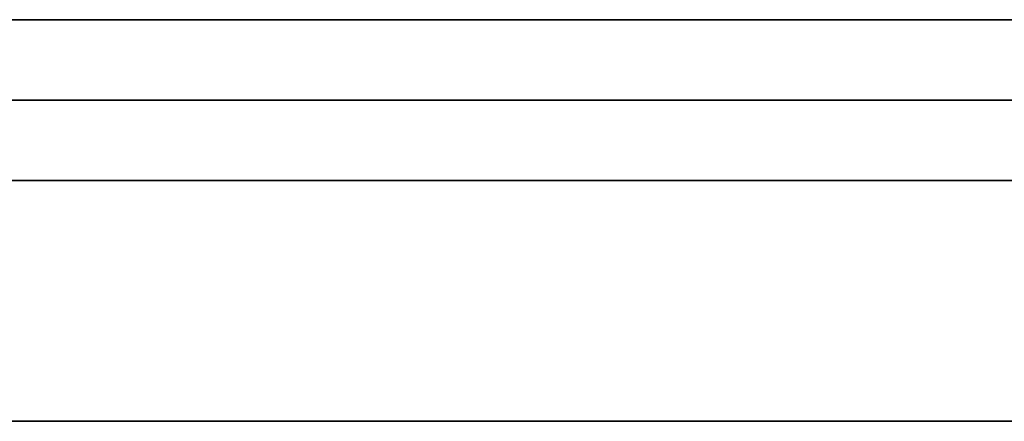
# Model space of a CAD drawing. Extents: x -3.09 to 3.09, y 0 to 2.31.
# Tile 66 of 177: x -2.221713 to -2.220486, y 2.2345 to 2.235. Entities that reach past the tile are written whole.
import ezdxf

# ---------------------------------------------------------------- set-up
doc = ezdxf.new("R2010")
doc.units = 0
doc.layers.get('0').update_dxf_attribs({"linetype": 'CONTINUOUS'})

# ---------------------------------------------------------------- blocks, each defined once
blk = doc.blocks.new('*U1')
at = {"extrusion": (0, 1, 0)}
for p, q in [((3.018, 2.235, -0.83), (-3.018, 2.235, -0.83)), ((-3.018, 2.235, 0.83), (3.018, 2.235, 0.83)), ((-2.798, 2.235, -0.725), (-1.678, 2.235, -0.725)), ((-1.678, 2.235, -0.365), (-2.798, 2.235, -0.365)), ((-1.678, 2.2348, -0.725), (-2.798, 2.2348, -0.725)), ((-2.798, 2.2348, -0.365), (-1.678, 2.2348, -0.365))]:
    blk.add_line(p, q, dxfattribs=at)
for p, q in [((3.018, 2.235, -0.83), (-3.018, 2.235, -0.83)), ((-2.798, 2.235, -0.725), (-1.678, 2.235, -0.725)), ((-1.678, 2.2348, -0.725), (-2.798, 2.2348, -0.725))]:
    blk.add_line(p, q)
at = {"extrusion": (0, 0, -1)}
for p, q in [((-3.018, 2.235, 0.83), (3.018, 2.235, 0.83)), ((-1.678, 2.235, -0.365), (-2.798, 2.235, -0.365)), ((-2.798, 2.2348, -0.365), (-1.678, 2.2348, -0.365))]:
    blk.add_line(p, q, dxfattribs=at)
for points in [[(-2.21912, 2.235, -0.165212), (-2.21927, 2.235, -0.165118), (-2.21941, 2.235, -0.165024), (-2.21956, 2.235, -0.164931), (-2.21971, 2.235, -0.164838), (-2.21986, 2.235, -0.164746), (-2.22002, 2.235, -0.164654), (-2.22017, 2.235, -0.164562), (-2.22032, 2.235, -0.164472), (-2.22047, 2.235, -0.164381), (-2.22062, 2.235, -0.164292), (-2.22078, 2.235, -0.164202), (-2.22093, 2.235, -0.164113), (-2.22108, 2.235, -0.164025), (-2.22124, 2.235, -0.163937), (-2.22139, 2.235, -0.16385), (-2.22155, 2.235, -0.163763), (-2.22171, 2.235, -0.163677), (-2.22186, 2.235, -0.163591)], [(-2.21912, 2.235, -0.165212), (-2.21927, 2.235, -0.165118), (-2.21941, 2.235, -0.165024), (-2.21956, 2.235, -0.164931), (-2.21971, 2.235, -0.164838), (-2.21986, 2.235, -0.164746), (-2.22002, 2.235, -0.164654), (-2.22017, 2.235, -0.164562), (-2.22032, 2.235, -0.164472), (-2.22047, 2.235, -0.164381), (-2.22062, 2.235, -0.164292), (-2.22078, 2.235, -0.164202), (-2.22093, 2.235, -0.164113), (-2.22108, 2.235, -0.164025), (-2.22124, 2.235, -0.163937), (-2.22139, 2.235, -0.16385), (-2.22155, 2.235, -0.163763), (-2.22171, 2.235, -0.163677), (-2.22186, 2.235, -0.163591)], [(-2.22181, 2.235, -0.182107), (-2.22171, 2.235, -0.182259), (-2.22162, 2.235, -0.182411), (-2.22153, 2.235, -0.182564), (-2.22144, 2.235, -0.182718), (-2.22135, 2.235, -0.182873), (-2.22126, 2.235, -0.183029), (-2.22118, 2.235, -0.183185), (-2.2211, 2.235, -0.183342), (-2.22102, 2.235, -0.1835), (-2.22094, 2.235, -0.183659), (-2.22086, 2.235, -0.183819), (-2.22078, 2.235, -0.18398), (-2.22071, 2.235, -0.184141), (-2.22064, 2.235, -0.184303), (-2.22057, 2.235, -0.184466), (-2.2205, 2.235, -0.18463), (-2.22044, 2.235, -0.184795)], [(-2.22181, 2.235, -0.182107), (-2.22171, 2.235, -0.182259), (-2.22162, 2.235, -0.182411), (-2.22153, 2.235, -0.182564), (-2.22144, 2.235, -0.182718), (-2.22135, 2.235, -0.182873), (-2.22126, 2.235, -0.183029), (-2.22118, 2.235, -0.183185), (-2.2211, 2.235, -0.183342), (-2.22102, 2.235, -0.1835), (-2.22094, 2.235, -0.183659), (-2.22086, 2.235, -0.183819), (-2.22078, 2.235, -0.18398), (-2.22071, 2.235, -0.184141), (-2.22064, 2.235, -0.184303), (-2.22057, 2.235, -0.184466), (-2.2205, 2.235, -0.18463), (-2.22044, 2.235, -0.184795)], [(-2.2192, 2.235, -0.260749), (-2.2194, 2.235, -0.260844), (-2.2196, 2.235, -0.260938), (-2.21981, 2.235, -0.261031), (-2.22001, 2.235, -0.261125), (-2.22022, 2.235, -0.261218), (-2.22042, 2.235, -0.26131), (-2.22063, 2.235, -0.261402), (-2.22084, 2.235, -0.261494), (-2.22105, 2.235, -0.261585), (-2.22126, 2.235, -0.261676), (-2.22147, 2.235, -0.261766), (-2.22168, 2.235, -0.261856), (-2.22189, 2.235, -0.261945)], [(-2.2192, 2.235, -0.260749), (-2.2194, 2.235, -0.260844), (-2.2196, 2.235, -0.260938), (-2.21981, 2.235, -0.261031), (-2.22001, 2.235, -0.261125), (-2.22022, 2.235, -0.261218), (-2.22042, 2.235, -0.26131), (-2.22063, 2.235, -0.261402), (-2.22084, 2.235, -0.261494), (-2.22105, 2.235, -0.261585), (-2.22126, 2.235, -0.261676), (-2.22147, 2.235, -0.261766), (-2.22168, 2.235, -0.261856), (-2.22189, 2.235, -0.261945)], [(-2.22178, 2.235, -0.277911), (-2.22157, 2.235, -0.277855), (-2.22136, 2.235, -0.277799), (-2.22116, 2.235, -0.277742), (-2.22095, 2.235, -0.277686), (-2.22074, 2.235, -0.277629), (-2.22053, 2.235, -0.277571), (-2.22032, 2.235, -0.277514), (-2.22012, 2.235, -0.277456), (-2.21991, 2.235, -0.277398), (-2.21971, 2.235, -0.27734), (-2.2195, 2.235, -0.277281), (-2.2193, 2.235, -0.277222), (-2.21909, 2.235, -0.277163)], [(-2.22178, 2.235, -0.277911), (-2.22157, 2.235, -0.277855), (-2.22136, 2.235, -0.277799), (-2.22116, 2.235, -0.277742), (-2.22095, 2.235, -0.277686), (-2.22074, 2.235, -0.277629), (-2.22053, 2.235, -0.277571), (-2.22032, 2.235, -0.277514), (-2.22012, 2.235, -0.277456), (-2.21991, 2.235, -0.277398), (-2.21971, 2.235, -0.27734), (-2.2195, 2.235, -0.277281), (-2.2193, 2.235, -0.277222), (-2.21909, 2.235, -0.277163)], [(-2.22047, 2.235, -0.1988), (-2.22051, 2.235, -0.198917), (-2.22056, 2.235, -0.199034), (-2.22061, 2.235, -0.199149), (-2.22065, 2.235, -0.199264), (-2.2207, 2.235, -0.199377), (-2.22075, 2.235, -0.19949), (-2.22081, 2.235, -0.199602), (-2.22086, 2.235, -0.199713), (-2.22091, 2.235, -0.199823), (-2.22096, 2.235, -0.199932), (-2.22102, 2.235, -0.20004), (-2.22107, 2.235, -0.200148), (-2.22113, 2.235, -0.200254), (-2.22119, 2.235, -0.200359), (-2.22125, 2.235, -0.200464), (-2.2213, 2.235, -0.200568), (-2.22136, 2.235, -0.20067), (-2.22142, 2.235, -0.200772), (-2.22149, 2.235, -0.200873), (-2.22155, 2.235, -0.200973), (-2.22161, 2.235, -0.201072), (-2.22168, 2.235, -0.20117), (-2.22174, 2.235, -0.201267)], [(-2.22047, 2.235, -0.1988), (-2.22051, 2.235, -0.198917), (-2.22056, 2.235, -0.199034), (-2.22061, 2.235, -0.199149), (-2.22065, 2.235, -0.199264), (-2.2207, 2.235, -0.199377), (-2.22075, 2.235, -0.19949), (-2.22081, 2.235, -0.199602), (-2.22086, 2.235, -0.199713), (-2.22091, 2.235, -0.199823), (-2.22096, 2.235, -0.199932), (-2.22102, 2.235, -0.20004), (-2.22107, 2.235, -0.200148), (-2.22113, 2.235, -0.200254), (-2.22119, 2.235, -0.200359), (-2.22125, 2.235, -0.200464), (-2.2213, 2.235, -0.200568), (-2.22136, 2.235, -0.20067), (-2.22142, 2.235, -0.200772), (-2.22149, 2.235, -0.200873), (-2.22155, 2.235, -0.200973), (-2.22161, 2.235, -0.201072), (-2.22168, 2.235, -0.20117), (-2.22174, 2.235, -0.201267)], [(-2.22177, 2.235, -0.0557867), (-2.22165, 2.235, -0.0558432), (-2.22154, 2.235, -0.0559003), (-2.22143, 2.235, -0.0559582), (-2.22131, 2.235, -0.0560169), (-2.2212, 2.235, -0.0560763), (-2.22109, 2.235, -0.0561365), (-2.22098, 2.235, -0.0561974), (-2.22088, 2.235, -0.056259), (-2.22077, 2.235, -0.0563215), (-2.22066, 2.235, -0.0563846), (-2.22056, 2.235, -0.0564485), (-2.22046, 2.235, -0.0565131)], [(-2.22177, 2.235, -0.0557867), (-2.22165, 2.235, -0.0558432), (-2.22154, 2.235, -0.0559003), (-2.22143, 2.235, -0.0559582), (-2.22131, 2.235, -0.0560169), (-2.2212, 2.235, -0.0560763), (-2.22109, 2.235, -0.0561365), (-2.22098, 2.235, -0.0561974), (-2.22088, 2.235, -0.056259), (-2.22077, 2.235, -0.0563215), (-2.22066, 2.235, -0.0563846), (-2.22056, 2.235, -0.0564485), (-2.22046, 2.235, -0.0565131)], [(-2.22043, 2.235, -0.0786291), (-2.22054, 2.235, -0.0786903), (-2.22064, 2.235, -0.0787506), (-2.22074, 2.235, -0.0788103), (-2.22084, 2.235, -0.0788693), (-2.22095, 2.235, -0.0789275), (-2.22105, 2.235, -0.078985), (-2.22116, 2.235, -0.0790417), (-2.22127, 2.235, -0.0790978), (-2.22138, 2.235, -0.0791531), (-2.22149, 2.235, -0.0792077), (-2.2216, 2.235, -0.0792616), (-2.22171, 2.235, -0.0793148), (-2.22182, 2.235, -0.0793672)], [(-2.22043, 2.235, -0.0786291), (-2.22054, 2.235, -0.0786903), (-2.22064, 2.235, -0.0787506), (-2.22074, 2.235, -0.0788103), (-2.22084, 2.235, -0.0788693), (-2.22095, 2.235, -0.0789275), (-2.22105, 2.235, -0.078985), (-2.22116, 2.235, -0.0790417), (-2.22127, 2.235, -0.0790978), (-2.22138, 2.235, -0.0791531), (-2.22149, 2.235, -0.0792077), (-2.2216, 2.235, -0.0792616), (-2.22171, 2.235, -0.0793148), (-2.22182, 2.235, -0.0793672)], [(-2.21913, 2.235, -0.0416753), (-2.21926, 2.235, -0.0417311), (-2.2194, 2.235, -0.0417862), (-2.21954, 2.235, -0.0418404), (-2.21967, 2.235, -0.0418939), (-2.21981, 2.235, -0.0419465), (-2.21996, 2.235, -0.0419983), (-2.2201, 2.235, -0.0420494), (-2.22024, 2.235, -0.0420996), (-2.22039, 2.235, -0.042149), (-2.22053, 2.235, -0.0421976), (-2.22068, 2.235, -0.0422454), (-2.22083, 2.235, -0.0422925), (-2.22098, 2.235, -0.0423387), (-2.22113, 2.235, -0.0423841), (-2.22128, 2.235, -0.0424287), (-2.22144, 2.235, -0.0424725), (-2.22159, 2.235, -0.0425155), (-2.22175, 2.235, -0.0425576)], [(-2.21913, 2.235, -0.0416753), (-2.21926, 2.235, -0.0417311), (-2.2194, 2.235, -0.0417862), (-2.21954, 2.235, -0.0418404), (-2.21967, 2.235, -0.0418939), (-2.21981, 2.235, -0.0419465), (-2.21996, 2.235, -0.0419983), (-2.2201, 2.235, -0.0420494), (-2.22024, 2.235, -0.0420996), (-2.22039, 2.235, -0.042149), (-2.22053, 2.235, -0.0421976), (-2.22068, 2.235, -0.0422454), (-2.22083, 2.235, -0.0422925), (-2.22098, 2.235, -0.0423387), (-2.22113, 2.235, -0.0423841), (-2.22128, 2.235, -0.0424287), (-2.22144, 2.235, -0.0424725), (-2.22159, 2.235, -0.0425155), (-2.22175, 2.235, -0.0425576)], [(-2.22431, 2.235, -0.0911553), (-2.22406, 2.235, -0.0911257), (-2.2238, 2.235, -0.091095), (-2.22355, 2.235, -0.091063), (-2.2233, 2.235, -0.0910299), (-2.22305, 2.235, -0.0909955), (-2.2228, 2.235, -0.09096), (-2.22256, 2.235, -0.0909232), (-2.22231, 2.235, -0.0908853), (-2.22207, 2.235, -0.0908461), (-2.22183, 2.235, -0.0908057), (-2.22159, 2.235, -0.0907641), (-2.22135, 2.235, -0.0907213), (-2.22111, 2.235, -0.0906773), (-2.22087, 2.235, -0.0906321), (-2.22064, 2.235, -0.0905857), (-2.22041, 2.235, -0.0905381), (-2.22018, 2.235, -0.0904893), (-2.21995, 2.235, -0.0904393), (-2.21972, 2.235, -0.090388), (-2.21949, 2.235, -0.0903356), (-2.21927, 2.235, -0.090282), (-2.21905, 2.235, -0.0902271)], [(-2.22431, 2.235, -0.0911553), (-2.22406, 2.235, -0.0911257), (-2.2238, 2.235, -0.091095), (-2.22355, 2.235, -0.091063), (-2.2233, 2.235, -0.0910299), (-2.22305, 2.235, -0.0909955), (-2.2228, 2.235, -0.09096), (-2.22256, 2.235, -0.0909232), (-2.22231, 2.235, -0.0908853), (-2.22207, 2.235, -0.0908461), (-2.22183, 2.235, -0.0908057), (-2.22159, 2.235, -0.0907641), (-2.22135, 2.235, -0.0907213), (-2.22111, 2.235, -0.0906773), (-2.22087, 2.235, -0.0906321), (-2.22064, 2.235, -0.0905857), (-2.22041, 2.235, -0.0905381), (-2.22018, 2.235, -0.0904893), (-2.21995, 2.235, -0.0904393), (-2.21972, 2.235, -0.090388), (-2.21949, 2.235, -0.0903356), (-2.21927, 2.235, -0.090282), (-2.21905, 2.235, -0.0902271)], [(-2.2218, 2.235, -0.0134394), (-2.22165, 2.235, -0.0134844), (-2.22151, 2.235, -0.0135303), (-2.22136, 2.235, -0.013577), (-2.22122, 2.235, -0.0136247), (-2.22108, 2.235, -0.0136733), (-2.22094, 2.235, -0.0137228), (-2.22079, 2.235, -0.0137732), (-2.22066, 2.235, -0.0138245), (-2.22052, 2.235, -0.0138767), (-2.22038, 2.235, -0.0139298), (-2.22024, 2.235, -0.0139838), (-2.22011, 2.235, -0.0140388), (-2.21997, 2.235, -0.0140946), (-2.21984, 2.235, -0.0141514), (-2.21971, 2.235, -0.014209), (-2.21957, 2.235, -0.0142676), (-2.21944, 2.235, -0.0143271), (-2.21931, 2.235, -0.0143875), (-2.21919, 2.235, -0.0144488)], [(-2.2218, 2.235, -0.0134394), (-2.22165, 2.235, -0.0134844), (-2.22151, 2.235, -0.0135303), (-2.22136, 2.235, -0.013577), (-2.22122, 2.235, -0.0136247), (-2.22108, 2.235, -0.0136733), (-2.22094, 2.235, -0.0137228), (-2.22079, 2.235, -0.0137732), (-2.22066, 2.235, -0.0138245), (-2.22052, 2.235, -0.0138767), (-2.22038, 2.235, -0.0139298), (-2.22024, 2.235, -0.0139838), (-2.22011, 2.235, -0.0140388), (-2.21997, 2.235, -0.0140946), (-2.21984, 2.235, -0.0141514), (-2.21971, 2.235, -0.014209), (-2.21957, 2.235, -0.0142676), (-2.21944, 2.235, -0.0143271), (-2.21931, 2.235, -0.0143875), (-2.21919, 2.235, -0.0144488)], [(-2.22431, 2.235, -0.222649), (-2.22406, 2.235, -0.222559), (-2.22381, 2.235, -0.222468), (-2.22356, 2.235, -0.222376), (-2.22332, 2.235, -0.222283), (-2.22307, 2.235, -0.222189), (-2.22283, 2.235, -0.222095), (-2.22259, 2.235, -0.222), (-2.22235, 2.235, -0.221904), (-2.22211, 2.235, -0.221807), (-2.22187, 2.235, -0.221709), (-2.22163, 2.235, -0.221611), (-2.2214, 2.235, -0.221512), (-2.22116, 2.235, -0.221412), (-2.22093, 2.235, -0.221311), (-2.2207, 2.235, -0.221209), (-2.22047, 2.235, -0.221107), (-2.22024, 2.235, -0.221003), (-2.22002, 2.235, -0.220899), (-2.21979, 2.235, -0.220794), (-2.21957, 2.235, -0.220689), (-2.21935, 2.235, -0.220582), (-2.21913, 2.235, -0.220475)], [(-2.22431, 2.235, -0.222649), (-2.22406, 2.235, -0.222559), (-2.22381, 2.235, -0.222468), (-2.22356, 2.235, -0.222376), (-2.22332, 2.235, -0.222283), (-2.22307, 2.235, -0.222189), (-2.22283, 2.235, -0.222095), (-2.22259, 2.235, -0.222), (-2.22235, 2.235, -0.221904), (-2.22211, 2.235, -0.221807), (-2.22187, 2.235, -0.221709), (-2.22163, 2.235, -0.221611), (-2.2214, 2.235, -0.221512), (-2.22116, 2.235, -0.221412), (-2.22093, 2.235, -0.221311), (-2.2207, 2.235, -0.221209), (-2.22047, 2.235, -0.221107), (-2.22024, 2.235, -0.221003), (-2.22002, 2.235, -0.220899), (-2.21979, 2.235, -0.220794), (-2.21957, 2.235, -0.220689), (-2.21935, 2.235, -0.220582), (-2.21913, 2.235, -0.220475)], [(-2.21906, 2.235, -0.0025915), (-2.2193, 2.235, -0.0025335), (-2.21955, 2.235, -0.002477), (-2.2198, 2.235, -0.0024221), (-2.22005, 2.235, -0.0023688), (-2.22031, 2.235, -0.0023171), (-2.22056, 2.235, -0.002267), (-2.22082, 2.235, -0.0022184), (-2.22107, 2.235, -0.0021715), (-2.22133, 2.235, -0.0021261), (-2.22159, 2.235, -0.0020824), (-2.22185, 2.235, -0.0020402), (-2.22211, 2.235, -0.0019996), (-2.22237, 2.235, -0.0019607), (-2.22264, 2.235, -0.0019233), (-2.2229, 2.235, -0.0018875), (-2.22317, 2.235, -0.0018533), (-2.22344, 2.235, -0.0018206), (-2.22371, 2.235, -0.0017896), (-2.22398, 2.235, -0.0017602), (-2.22425, 2.235, -0.0017323)], [(-2.21906, 2.235, -0.0025915), (-2.2193, 2.235, -0.0025335), (-2.21955, 2.235, -0.002477), (-2.2198, 2.235, -0.0024221), (-2.22005, 2.235, -0.0023688), (-2.22031, 2.235, -0.0023171), (-2.22056, 2.235, -0.002267), (-2.22082, 2.235, -0.0022184), (-2.22107, 2.235, -0.0021715), (-2.22133, 2.235, -0.0021261), (-2.22159, 2.235, -0.0020824), (-2.22185, 2.235, -0.0020402), (-2.22211, 2.235, -0.0019996), (-2.22237, 2.235, -0.0019607), (-2.22264, 2.235, -0.0019233), (-2.2229, 2.235, -0.0018875), (-2.22317, 2.235, -0.0018533), (-2.22344, 2.235, -0.0018206), (-2.22371, 2.235, -0.0017896), (-2.22398, 2.235, -0.0017602), (-2.22425, 2.235, -0.0017323)], [(-2.22175, 2.2349, -0.0557978), (-2.22157, 2.2349, -0.0558831), (-2.2214, 2.2349, -0.0559702), (-2.22123, 2.2349, -0.0560589), (-2.22107, 2.2349, -0.0561494), (-2.22091, 2.2349, -0.0562415), (-2.22075, 2.2349, -0.0563353), (-2.22059, 2.2349, -0.0564308), (-2.22043, 2.2349, -0.056528), (-2.22028, 2.2349, -0.0566269), (-2.22013, 2.2349, -0.0567275), (-2.21998, 2.2349, -0.0568297), (-2.21983, 2.2349, -0.0569337), (-2.21969, 2.2349, -0.0570393), (-2.21955, 2.2349, -0.0571467), (-2.21941, 2.2349, -0.057256), (-2.21927, 2.2349, -0.0573672), (-2.21914, 2.2349, -0.0574804)], [(-2.22175, 2.2349, -0.0557978), (-2.22157, 2.2349, -0.0558831), (-2.2214, 2.2349, -0.0559702), (-2.22123, 2.2349, -0.0560589), (-2.22107, 2.2349, -0.0561494), (-2.22091, 2.2349, -0.0562415), (-2.22075, 2.2349, -0.0563353), (-2.22059, 2.2349, -0.0564308), (-2.22043, 2.2349, -0.056528), (-2.22028, 2.2349, -0.0566269), (-2.22013, 2.2349, -0.0567275), (-2.21998, 2.2349, -0.0568297), (-2.21983, 2.2349, -0.0569337), (-2.21969, 2.2349, -0.0570393), (-2.21955, 2.2349, -0.0571467), (-2.21941, 2.2349, -0.057256), (-2.21927, 2.2349, -0.0573672), (-2.21914, 2.2349, -0.0574804)], [(-2.21924, 2.2349, -0.077786), (-2.21937, 2.2349, -0.0778916), (-2.2195, 2.2349, -0.0779955), (-2.21964, 2.2349, -0.0780978), (-2.21978, 2.2349, -0.0781984), (-2.21992, 2.2349, -0.0782973), (-2.22007, 2.2349, -0.0783947), (-2.22021, 2.2349, -0.0784904), (-2.22036, 2.2349, -0.0785844), (-2.22051, 2.2349, -0.0786768), (-2.22067, 2.2349, -0.0787676), (-2.22082, 2.2349, -0.0788568), (-2.22098, 2.2349, -0.0789443), (-2.22114, 2.2349, -0.0790302), (-2.2213, 2.2349, -0.0791144), (-2.22147, 2.2349, -0.079197), (-2.22163, 2.2349, -0.079278), (-2.2218, 2.2349, -0.0793573)], [(-2.21924, 2.2349, -0.077786), (-2.21937, 2.2349, -0.0778916), (-2.2195, 2.2349, -0.0779955), (-2.21964, 2.2349, -0.0780978), (-2.21978, 2.2349, -0.0781984), (-2.21992, 2.2349, -0.0782973), (-2.22007, 2.2349, -0.0783947), (-2.22021, 2.2349, -0.0784904), (-2.22036, 2.2349, -0.0785844), (-2.22051, 2.2349, -0.0786768), (-2.22067, 2.2349, -0.0787676), (-2.22082, 2.2349, -0.0788568), (-2.22098, 2.2349, -0.0789443), (-2.22114, 2.2349, -0.0790302), (-2.2213, 2.2349, -0.0791144), (-2.22147, 2.2349, -0.079197), (-2.22163, 2.2349, -0.079278), (-2.2218, 2.2349, -0.0793573)], [(-2.21924, 2.2349, -0.0417211), (-2.21944, 2.2349, -0.0418038), (-2.21965, 2.2349, -0.0418847), (-2.21986, 2.2349, -0.0419637), (-2.22007, 2.2349, -0.042041), (-2.22029, 2.2349, -0.0421164), (-2.22051, 2.2349, -0.04219), (-2.22073, 2.2349, -0.0422618), (-2.22096, 2.2349, -0.0423318), (-2.22118, 2.2349, -0.0424), (-2.22141, 2.2349, -0.0424663), (-2.22165, 2.2349, -0.0425308), (-2.22188, 2.2349, -0.0425935), (-2.22212, 2.2349, -0.0426544), (-2.22236, 2.2349, -0.0427135), (-2.22261, 2.2349, -0.0427708), (-2.22285, 2.2349, -0.0428262), (-2.2231, 2.2349, -0.0428798), (-2.22336, 2.2349, -0.0429316), (-2.22361, 2.2349, -0.0429816), (-2.22387, 2.2349, -0.0430298), (-2.22413, 2.2349, -0.0430761), (-2.22439, 2.2349, -0.0431206)], [(-2.21924, 2.2349, -0.0417211), (-2.21944, 2.2349, -0.0418038), (-2.21965, 2.2349, -0.0418847), (-2.21986, 2.2349, -0.0419637), (-2.22007, 2.2349, -0.042041), (-2.22029, 2.2349, -0.0421164), (-2.22051, 2.2349, -0.04219), (-2.22073, 2.2349, -0.0422618), (-2.22096, 2.2349, -0.0423318), (-2.22118, 2.2349, -0.0424), (-2.22141, 2.2349, -0.0424663), (-2.22165, 2.2349, -0.0425308), (-2.22188, 2.2349, -0.0425935), (-2.22212, 2.2349, -0.0426544), (-2.22236, 2.2349, -0.0427135), (-2.22261, 2.2349, -0.0427708), (-2.22285, 2.2349, -0.0428262), (-2.2231, 2.2349, -0.0428798), (-2.22336, 2.2349, -0.0429316), (-2.22361, 2.2349, -0.0429816), (-2.22387, 2.2349, -0.0430298), (-2.22413, 2.2349, -0.0430761), (-2.22439, 2.2349, -0.0431206)], [(-2.21924, 2.2349, -0.0902755), (-2.21958, 2.2349, -0.090356), (-2.21992, 2.2349, -0.0904337), (-2.22027, 2.2349, -0.0905086), (-2.22062, 2.2349, -0.0905809), (-2.22097, 2.2349, -0.0906504), (-2.22132, 2.2349, -0.0907172), (-2.22168, 2.2349, -0.0907813), (-2.22205, 2.2349, -0.0908426), (-2.22241, 2.2349, -0.0909012), (-2.22278, 2.2349, -0.0909571), (-2.22316, 2.2349, -0.0910103), (-2.22353, 2.2349, -0.0910607), (-2.22391, 2.2349, -0.0911084), (-2.2243, 2.2349, -0.0911534)], [(-2.21924, 2.2349, -0.0902755), (-2.21958, 2.2349, -0.090356), (-2.21992, 2.2349, -0.0904337), (-2.22027, 2.2349, -0.0905086), (-2.22062, 2.2349, -0.0905809), (-2.22097, 2.2349, -0.0906504), (-2.22132, 2.2349, -0.0907172), (-2.22168, 2.2349, -0.0907813), (-2.22205, 2.2349, -0.0908426), (-2.22241, 2.2349, -0.0909012), (-2.22278, 2.2349, -0.0909571), (-2.22316, 2.2349, -0.0910103), (-2.22353, 2.2349, -0.0910607), (-2.22391, 2.2349, -0.0911084), (-2.2243, 2.2349, -0.0911534)], [(-2.22426, 2.2349, -0.0128464), (-2.22402, 2.2349, -0.0128926), (-2.22378, 2.2349, -0.0129408), (-2.22354, 2.2349, -0.0129912), (-2.2233, 2.2349, -0.0130435), (-2.22307, 2.2349, -0.013098), (-2.22283, 2.2349, -0.0131544), (-2.2226, 2.2349, -0.013213), (-2.22238, 2.2349, -0.0132736), (-2.22215, 2.2349, -0.0133362), (-2.22193, 2.2349, -0.0134009), (-2.22171, 2.2349, -0.0134677), (-2.22149, 2.2349, -0.0135365), (-2.22127, 2.2349, -0.0136073), (-2.22106, 2.2349, -0.0136802), (-2.22084, 2.2349, -0.0137552), (-2.22063, 2.2349, -0.0138322), (-2.22043, 2.2349, -0.0139113), (-2.22022, 2.2349, -0.0139924), (-2.22002, 2.2349, -0.0140756), (-2.21982, 2.2349, -0.0141608), (-2.21962, 2.2349, -0.0142481), (-2.21942, 2.2349, -0.0143375), (-2.21923, 2.2349, -0.0144289)], [(-2.22426, 2.2349, -0.0128464), (-2.22402, 2.2349, -0.0128926), (-2.22378, 2.2349, -0.0129408), (-2.22354, 2.2349, -0.0129912), (-2.2233, 2.2349, -0.0130435), (-2.22307, 2.2349, -0.013098), (-2.22283, 2.2349, -0.0131544), (-2.2226, 2.2349, -0.013213), (-2.22238, 2.2349, -0.0132736), (-2.22215, 2.2349, -0.0133362), (-2.22193, 2.2349, -0.0134009), (-2.22171, 2.2349, -0.0134677), (-2.22149, 2.2349, -0.0135365), (-2.22127, 2.2349, -0.0136073), (-2.22106, 2.2349, -0.0136802), (-2.22084, 2.2349, -0.0137552), (-2.22063, 2.2349, -0.0138322), (-2.22043, 2.2349, -0.0139113), (-2.22022, 2.2349, -0.0139924), (-2.22002, 2.2349, -0.0140756), (-2.21982, 2.2349, -0.0141608), (-2.21962, 2.2349, -0.0142481), (-2.21942, 2.2349, -0.0143375), (-2.21923, 2.2349, -0.0144289)], [(-2.22438, 2.2349, -0.0017201), (-2.22397, 2.2349, -0.0017615), (-2.22356, 2.2349, -0.0018065), (-2.22316, 2.2349, -0.0018551), (-2.22276, 2.2349, -0.0019073), (-2.22236, 2.2349, -0.0019631), (-2.22196, 2.2349, -0.0020224), (-2.22157, 2.2349, -0.0020854), (-2.22118, 2.2349, -0.002152), (-2.2208, 2.2349, -0.0022222), (-2.22041, 2.2349, -0.002296), (-2.22003, 2.2349, -0.0023733), (-2.21965, 2.2349, -0.0024543), (-2.21928, 2.2349, -0.0025389), (-2.21891, 2.2349, -0.0026271)], [(-2.22438, 2.2349, -0.0017201), (-2.22397, 2.2349, -0.0017615), (-2.22356, 2.2349, -0.0018065), (-2.22316, 2.2349, -0.0018551), (-2.22276, 2.2349, -0.0019073), (-2.22236, 2.2349, -0.0019631), (-2.22196, 2.2349, -0.0020224), (-2.22157, 2.2349, -0.0020854), (-2.22118, 2.2349, -0.002152), (-2.2208, 2.2349, -0.0022222), (-2.22041, 2.2349, -0.002296), (-2.22003, 2.2349, -0.0023733), (-2.21965, 2.2349, -0.0024543), (-2.21928, 2.2349, -0.0025389), (-2.21891, 2.2349, -0.0026271)], [(-2.21913, 2.2348, -0.529769), (-2.21935, 2.2348, -0.529648), (-2.21956, 2.2348, -0.529527), (-2.21978, 2.2348, -0.529408), (-2.22, 2.2348, -0.529289), (-2.22021, 2.2348, -0.529172), (-2.22043, 2.2348, -0.529055), (-2.22065, 2.2348, -0.528938), (-2.22087, 2.2348, -0.528823), (-2.22109, 2.2348, -0.528709), (-2.22131, 2.2348, -0.528595), (-2.22153, 2.2348, -0.528482), (-2.22175, 2.2348, -0.52837), (-2.22197, 2.2348, -0.528259), (-2.22219, 2.2348, -0.528149), (-2.22241, 2.2348, -0.528039), (-2.22264, 2.2348, -0.527931), (-2.22286, 2.2348, -0.527823), (-2.22308, 2.2348, -0.527716), (-2.22331, 2.2348, -0.52761), (-2.22353, 2.2348, -0.527505), (-2.22376, 2.2348, -0.5274), (-2.22398, 2.2348, -0.527297), (-2.22421, 2.2348, -0.527194)], [(-2.21913, 2.2348, -0.529769), (-2.21935, 2.2348, -0.529648), (-2.21956, 2.2348, -0.529527), (-2.21978, 2.2348, -0.529408), (-2.22, 2.2348, -0.529289), (-2.22021, 2.2348, -0.529172), (-2.22043, 2.2348, -0.529055), (-2.22065, 2.2348, -0.528938), (-2.22087, 2.2348, -0.528823), (-2.22109, 2.2348, -0.528709), (-2.22131, 2.2348, -0.528595), (-2.22153, 2.2348, -0.528482), (-2.22175, 2.2348, -0.52837), (-2.22197, 2.2348, -0.528259), (-2.22219, 2.2348, -0.528149), (-2.22241, 2.2348, -0.528039), (-2.22264, 2.2348, -0.527931), (-2.22286, 2.2348, -0.527823), (-2.22308, 2.2348, -0.527716), (-2.22331, 2.2348, -0.52761), (-2.22353, 2.2348, -0.527505), (-2.22376, 2.2348, -0.5274), (-2.22398, 2.2348, -0.527297), (-2.22421, 2.2348, -0.527194)], [(-2.22041, 2.2348, -0.593762), (-2.22051, 2.2348, -0.593821), (-2.22061, 2.2348, -0.593878), (-2.22071, 2.2348, -0.593936), (-2.22081, 2.2348, -0.593993), (-2.22091, 2.2348, -0.594049), (-2.22102, 2.2348, -0.594105), (-2.22112, 2.2348, -0.594161), (-2.22122, 2.2348, -0.594216), (-2.22132, 2.2348, -0.594271), (-2.22143, 2.2348, -0.594326), (-2.22153, 2.2348, -0.59438), (-2.22163, 2.2348, -0.594434), (-2.22174, 2.2348, -0.594487)], [(-2.22041, 2.2348, -0.593762), (-2.22051, 2.2348, -0.593821), (-2.22061, 2.2348, -0.593878), (-2.22071, 2.2348, -0.593936), (-2.22081, 2.2348, -0.593993), (-2.22091, 2.2348, -0.594049), (-2.22102, 2.2348, -0.594105), (-2.22112, 2.2348, -0.594161), (-2.22122, 2.2348, -0.594216), (-2.22132, 2.2348, -0.594271), (-2.22143, 2.2348, -0.594326), (-2.22153, 2.2348, -0.59438), (-2.22163, 2.2348, -0.594434), (-2.22174, 2.2348, -0.594487)], [(-2.2219, 2.2348, -0.613482), (-2.22168, 2.2348, -0.613446), (-2.22147, 2.2348, -0.61341), (-2.22125, 2.2348, -0.613373), (-2.22104, 2.2348, -0.613336), (-2.22083, 2.2348, -0.613298), (-2.22062, 2.2348, -0.613259), (-2.22041, 2.2348, -0.61322), (-2.2202, 2.2348, -0.613181), (-2.21999, 2.2348, -0.613141), (-2.21978, 2.2348, -0.6131), (-2.21958, 2.2348, -0.613059), (-2.21937, 2.2348, -0.613017), (-2.21917, 2.2348, -0.612975)], [(-2.2219, 2.2348, -0.613482), (-2.22168, 2.2348, -0.613446), (-2.22147, 2.2348, -0.61341), (-2.22125, 2.2348, -0.613373), (-2.22104, 2.2348, -0.613336), (-2.22083, 2.2348, -0.613298), (-2.22062, 2.2348, -0.613259), (-2.22041, 2.2348, -0.61322), (-2.2202, 2.2348, -0.613181), (-2.21999, 2.2348, -0.613141), (-2.21978, 2.2348, -0.6131), (-2.21958, 2.2348, -0.613059), (-2.21937, 2.2348, -0.613017), (-2.21917, 2.2348, -0.612975)], [(-2.22176, 2.2348, -0.548712), (-2.22163, 2.2348, -0.548839), (-2.2215, 2.2348, -0.548965), (-2.22137, 2.2348, -0.549093), (-2.22125, 2.2348, -0.54922), (-2.22112, 2.2348, -0.549348), (-2.221, 2.2348, -0.549476), (-2.22087, 2.2348, -0.549604), (-2.22075, 2.2348, -0.549733), (-2.22063, 2.2348, -0.549862), (-2.2205, 2.2348, -0.549991), (-2.22038, 2.2348, -0.550121), (-2.22026, 2.2348, -0.550251), (-2.22014, 2.2348, -0.550381), (-2.22002, 2.2348, -0.550512), (-2.21991, 2.2348, -0.550643), (-2.21979, 2.2348, -0.550774), (-2.21967, 2.2348, -0.550905), (-2.21956, 2.2348, -0.551037), (-2.21944, 2.2348, -0.551169), (-2.21933, 2.2348, -0.551302), (-2.21921, 2.2348, -0.551434)], [(-2.22176, 2.2348, -0.548712), (-2.22163, 2.2348, -0.548839), (-2.2215, 2.2348, -0.548965), (-2.22137, 2.2348, -0.549093), (-2.22125, 2.2348, -0.54922), (-2.22112, 2.2348, -0.549348), (-2.221, 2.2348, -0.549476), (-2.22087, 2.2348, -0.549604), (-2.22075, 2.2348, -0.549733), (-2.22063, 2.2348, -0.549862), (-2.2205, 2.2348, -0.549991), (-2.22038, 2.2348, -0.550121), (-2.22026, 2.2348, -0.550251), (-2.22014, 2.2348, -0.550381), (-2.22002, 2.2348, -0.550512), (-2.21991, 2.2348, -0.550643), (-2.21979, 2.2348, -0.550774), (-2.21967, 2.2348, -0.550905), (-2.21956, 2.2348, -0.551037), (-2.21944, 2.2348, -0.551169), (-2.21933, 2.2348, -0.551302), (-2.21921, 2.2348, -0.551434)], [(-2.22447, 2.2345, -0.527073), (-2.22413, 2.2345, -0.527227), (-2.22379, 2.2345, -0.527382), (-2.22346, 2.2345, -0.527539), (-2.22312, 2.2345, -0.527698), (-2.22278, 2.2345, -0.527859), (-2.22245, 2.2345, -0.528022), (-2.22211, 2.2345, -0.528187), (-2.22178, 2.2345, -0.528354), (-2.22145, 2.2345, -0.528522), (-2.22112, 2.2345, -0.528693), (-2.22079, 2.2345, -0.528865), (-2.22046, 2.2345, -0.529039), (-2.22013, 2.2345, -0.529215), (-2.21981, 2.2345, -0.529393), (-2.21948, 2.2345, -0.529573), (-2.21916, 2.2345, -0.529754)], [(-2.22447, 2.2345, -0.527073), (-2.22413, 2.2345, -0.527227), (-2.22379, 2.2345, -0.527382), (-2.22346, 2.2345, -0.527539), (-2.22312, 2.2345, -0.527698), (-2.22278, 2.2345, -0.527859), (-2.22245, 2.2345, -0.528022), (-2.22211, 2.2345, -0.528187), (-2.22178, 2.2345, -0.528354), (-2.22145, 2.2345, -0.528522), (-2.22112, 2.2345, -0.528693), (-2.22079, 2.2345, -0.528865), (-2.22046, 2.2345, -0.529039), (-2.22013, 2.2345, -0.529215), (-2.21981, 2.2345, -0.529393), (-2.21948, 2.2345, -0.529573), (-2.21916, 2.2345, -0.529754)], [(-2.22437, 2.2345, -0.162314), (-2.22413, 2.2345, -0.162431), (-2.22388, 2.2345, -0.16255), (-2.22364, 2.2345, -0.162669), (-2.22339, 2.2345, -0.16279), (-2.22315, 2.2345, -0.162912), (-2.22291, 2.2345, -0.163035), (-2.22267, 2.2345, -0.163159), (-2.22243, 2.2345, -0.163284), (-2.2222, 2.2345, -0.163411), (-2.22196, 2.2345, -0.163538), (-2.22172, 2.2345, -0.163667), (-2.22149, 2.2345, -0.163797), (-2.22126, 2.2345, -0.163928), (-2.22102, 2.2345, -0.16406), (-2.22079, 2.2345, -0.164193), (-2.22056, 2.2345, -0.164328), (-2.22033, 2.2345, -0.164463), (-2.2201, 2.2345, -0.1646), (-2.21988, 2.2345, -0.164738), (-2.21965, 2.2345, -0.164877), (-2.21943, 2.2345, -0.165017), (-2.2192, 2.2345, -0.165158)], [(-2.22437, 2.2345, -0.162314), (-2.22413, 2.2345, -0.162431), (-2.22388, 2.2345, -0.16255), (-2.22364, 2.2345, -0.162669), (-2.22339, 2.2345, -0.16279), (-2.22315, 2.2345, -0.162912), (-2.22291, 2.2345, -0.163035), (-2.22267, 2.2345, -0.163159), (-2.22243, 2.2345, -0.163284), (-2.2222, 2.2345, -0.163411), (-2.22196, 2.2345, -0.163538), (-2.22172, 2.2345, -0.163667), (-2.22149, 2.2345, -0.163797), (-2.22126, 2.2345, -0.163928), (-2.22102, 2.2345, -0.16406), (-2.22079, 2.2345, -0.164193), (-2.22056, 2.2345, -0.164328), (-2.22033, 2.2345, -0.164463), (-2.2201, 2.2345, -0.1646), (-2.21988, 2.2345, -0.164738), (-2.21965, 2.2345, -0.164877), (-2.21943, 2.2345, -0.165017), (-2.2192, 2.2345, -0.165158)], [(-2.22044, 2.2345, -0.184779), (-2.22054, 2.2345, -0.184532), (-2.22065, 2.2345, -0.184287), (-2.22076, 2.2345, -0.184043), (-2.22087, 2.2345, -0.183801), (-2.22099, 2.2345, -0.183562), (-2.22111, 2.2345, -0.183324), (-2.22123, 2.2345, -0.183088), (-2.22136, 2.2345, -0.182853), (-2.22149, 2.2345, -0.182621), (-2.22163, 2.2345, -0.182391), (-2.22177, 2.2345, -0.182162)], [(-2.22044, 2.2345, -0.184779), (-2.22054, 2.2345, -0.184532), (-2.22065, 2.2345, -0.184287), (-2.22076, 2.2345, -0.184043), (-2.22087, 2.2345, -0.183801), (-2.22099, 2.2345, -0.183562), (-2.22111, 2.2345, -0.183324), (-2.22123, 2.2345, -0.183088), (-2.22136, 2.2345, -0.182853), (-2.22149, 2.2345, -0.182621), (-2.22163, 2.2345, -0.182391), (-2.22177, 2.2345, -0.182162)], [(-2.22446, 2.2345, -0.262962), (-2.22413, 2.2345, -0.262835), (-2.22379, 2.2345, -0.262707), (-2.22346, 2.2345, -0.262578), (-2.22313, 2.2345, -0.262448), (-2.2228, 2.2345, -0.262317), (-2.22247, 2.2345, -0.262185), (-2.22215, 2.2345, -0.262052), (-2.22183, 2.2345, -0.261918), (-2.22151, 2.2345, -0.261783), (-2.22119, 2.2345, -0.261647), (-2.22088, 2.2345, -0.26151), (-2.22056, 2.2345, -0.261373), (-2.22025, 2.2345, -0.261234), (-2.21994, 2.2345, -0.261094), (-2.21964, 2.2345, -0.260953), (-2.21933, 2.2345, -0.260812), (-2.21903, 2.2345, -0.260669)], [(-2.22446, 2.2345, -0.262962), (-2.22413, 2.2345, -0.262835), (-2.22379, 2.2345, -0.262707), (-2.22346, 2.2345, -0.262578), (-2.22313, 2.2345, -0.262448), (-2.2228, 2.2345, -0.262317), (-2.22247, 2.2345, -0.262185), (-2.22215, 2.2345, -0.262052), (-2.22183, 2.2345, -0.261918), (-2.22151, 2.2345, -0.261783), (-2.22119, 2.2345, -0.261647), (-2.22088, 2.2345, -0.26151), (-2.22056, 2.2345, -0.261373), (-2.22025, 2.2345, -0.261234), (-2.21994, 2.2345, -0.261094), (-2.21964, 2.2345, -0.260953), (-2.21933, 2.2345, -0.260812), (-2.21903, 2.2345, -0.260669)], [(-2.21902, 2.2345, -0.277143), (-2.21933, 2.2345, -0.277232), (-2.21964, 2.2345, -0.27732), (-2.21995, 2.2345, -0.277408), (-2.22026, 2.2345, -0.277495), (-2.22057, 2.2345, -0.277582), (-2.22088, 2.2345, -0.277668), (-2.22119, 2.2345, -0.277753), (-2.22151, 2.2345, -0.277838), (-2.22183, 2.2345, -0.277922), (-2.22214, 2.2345, -0.278005), (-2.22246, 2.2345, -0.278088), (-2.22278, 2.2345, -0.27817), (-2.2231, 2.2345, -0.278252), (-2.22343, 2.2345, -0.278333), (-2.22375, 2.2345, -0.278414), (-2.22407, 2.2345, -0.278493), (-2.2244, 2.2345, -0.278573)], [(-2.21902, 2.2345, -0.277143), (-2.21933, 2.2345, -0.277232), (-2.21964, 2.2345, -0.27732), (-2.21995, 2.2345, -0.277408), (-2.22026, 2.2345, -0.277495), (-2.22057, 2.2345, -0.277582), (-2.22088, 2.2345, -0.277668), (-2.22119, 2.2345, -0.277753), (-2.22151, 2.2345, -0.277838), (-2.22183, 2.2345, -0.277922), (-2.22214, 2.2345, -0.278005), (-2.22246, 2.2345, -0.278088), (-2.22278, 2.2345, -0.27817), (-2.2231, 2.2345, -0.278252), (-2.22343, 2.2345, -0.278333), (-2.22375, 2.2345, -0.278414), (-2.22407, 2.2345, -0.278493), (-2.2244, 2.2345, -0.278573)], [(-2.21925, 2.2345, -0.593036), (-2.21939, 2.2345, -0.59313), (-2.21954, 2.2345, -0.593224), (-2.21968, 2.2345, -0.593316), (-2.21983, 2.2345, -0.593408), (-2.21997, 2.2345, -0.593499), (-2.22012, 2.2345, -0.593589), (-2.22027, 2.2345, -0.593678), (-2.22042, 2.2345, -0.593767), (-2.22057, 2.2345, -0.593854), (-2.22072, 2.2345, -0.59394), (-2.22087, 2.2345, -0.594026), (-2.22103, 2.2345, -0.59411), (-2.22118, 2.2345, -0.594194), (-2.22133, 2.2345, -0.594277), (-2.22149, 2.2345, -0.594358), (-2.22164, 2.2345, -0.594439), (-2.2218, 2.2345, -0.594519)], [(-2.21925, 2.2345, -0.593036), (-2.21939, 2.2345, -0.59313), (-2.21954, 2.2345, -0.593224), (-2.21968, 2.2345, -0.593316), (-2.21983, 2.2345, -0.593408), (-2.21997, 2.2345, -0.593499), (-2.22012, 2.2345, -0.593589), (-2.22027, 2.2345, -0.593678), (-2.22042, 2.2345, -0.593767), (-2.22057, 2.2345, -0.593854), (-2.22072, 2.2345, -0.59394), (-2.22087, 2.2345, -0.594026), (-2.22103, 2.2345, -0.59411), (-2.22118, 2.2345, -0.594194), (-2.22133, 2.2345, -0.594277), (-2.22149, 2.2345, -0.594358), (-2.22164, 2.2345, -0.594439), (-2.2218, 2.2345, -0.594519)], [(-2.21912, 2.2345, -0.612966), (-2.21943, 2.2345, -0.613029), (-2.21974, 2.2345, -0.613092), (-2.22005, 2.2345, -0.613153), (-2.22037, 2.2345, -0.613212), (-2.22068, 2.2345, -0.613271), (-2.221, 2.2345, -0.613328), (-2.22132, 2.2345, -0.613385), (-2.22165, 2.2345, -0.61344), (-2.22197, 2.2345, -0.613494), (-2.2223, 2.2345, -0.613546), (-2.22263, 2.2345, -0.613598), (-2.22296, 2.2345, -0.613648), (-2.2233, 2.2345, -0.613697), (-2.22363, 2.2345, -0.613745), (-2.22397, 2.2345, -0.613792), (-2.22432, 2.2345, -0.613838)], [(-2.21912, 2.2345, -0.612966), (-2.21943, 2.2345, -0.613029), (-2.21974, 2.2345, -0.613092), (-2.22005, 2.2345, -0.613153), (-2.22037, 2.2345, -0.613212), (-2.22068, 2.2345, -0.613271), (-2.221, 2.2345, -0.613328), (-2.22132, 2.2345, -0.613385), (-2.22165, 2.2345, -0.61344), (-2.22197, 2.2345, -0.613494), (-2.2223, 2.2345, -0.613546), (-2.22263, 2.2345, -0.613598), (-2.22296, 2.2345, -0.613648), (-2.2233, 2.2345, -0.613697), (-2.22363, 2.2345, -0.613745), (-2.22397, 2.2345, -0.613792), (-2.22432, 2.2345, -0.613838)], [(-2.22179, 2.2345, -0.201335), (-2.22169, 2.2345, -0.201189), (-2.22159, 2.2345, -0.201042), (-2.2215, 2.2345, -0.200892), (-2.22141, 2.2345, -0.20074), (-2.22132, 2.2345, -0.200586), (-2.22123, 2.2345, -0.20043), (-2.22114, 2.2345, -0.200272), (-2.22106, 2.2345, -0.200112), (-2.22097, 2.2345, -0.19995), (-2.22089, 2.2345, -0.199786), (-2.22081, 2.2345, -0.19962), (-2.22074, 2.2345, -0.199451), (-2.22066, 2.2345, -0.199281), (-2.22059, 2.2345, -0.199108), (-2.22052, 2.2345, -0.198934), (-2.22045, 2.2345, -0.198757)], [(-2.22179, 2.2345, -0.201335), (-2.22169, 2.2345, -0.201189), (-2.22159, 2.2345, -0.201042), (-2.2215, 2.2345, -0.200892), (-2.22141, 2.2345, -0.20074), (-2.22132, 2.2345, -0.200586), (-2.22123, 2.2345, -0.20043), (-2.22114, 2.2345, -0.200272), (-2.22106, 2.2345, -0.200112), (-2.22097, 2.2345, -0.19995), (-2.22089, 2.2345, -0.199786), (-2.22081, 2.2345, -0.19962), (-2.22074, 2.2345, -0.199451), (-2.22066, 2.2345, -0.199281), (-2.22059, 2.2345, -0.199108), (-2.22052, 2.2345, -0.198934), (-2.22045, 2.2345, -0.198757)], [(-2.2191, 2.2345, -0.220463), (-2.21943, 2.2345, -0.220624), (-2.21977, 2.2345, -0.220784), (-2.22011, 2.2345, -0.220941), (-2.22045, 2.2345, -0.221097), (-2.22079, 2.2345, -0.221251), (-2.22114, 2.2345, -0.221403), (-2.22149, 2.2345, -0.221553), (-2.22185, 2.2345, -0.221701), (-2.22221, 2.2345, -0.221848), (-2.22257, 2.2345, -0.221993), (-2.22293, 2.2345, -0.222136), (-2.2233, 2.2345, -0.222277), (-2.22367, 2.2345, -0.222416), (-2.22405, 2.2345, -0.222554), (-2.22443, 2.2345, -0.222689)], [(-2.2191, 2.2345, -0.220463), (-2.21943, 2.2345, -0.220624), (-2.21977, 2.2345, -0.220784), (-2.22011, 2.2345, -0.220941), (-2.22045, 2.2345, -0.221097), (-2.22079, 2.2345, -0.221251), (-2.22114, 2.2345, -0.221403), (-2.22149, 2.2345, -0.221553), (-2.22185, 2.2345, -0.221701), (-2.22221, 2.2345, -0.221848), (-2.22257, 2.2345, -0.221993), (-2.22293, 2.2345, -0.222136), (-2.2233, 2.2345, -0.222277), (-2.22367, 2.2345, -0.222416), (-2.22405, 2.2345, -0.222554), (-2.22443, 2.2345, -0.222689)], [(-2.22188, 2.2345, -0.548592), (-2.22169, 2.2345, -0.548782), (-2.22149, 2.2345, -0.548972), (-2.2213, 2.2345, -0.549164), (-2.22111, 2.2345, -0.549356), (-2.22093, 2.2345, -0.549549), (-2.22074, 2.2345, -0.549742), (-2.22056, 2.2345, -0.549936), (-2.22037, 2.2345, -0.550131), (-2.22019, 2.2345, -0.550327), (-2.22001, 2.2345, -0.550523), (-2.21984, 2.2345, -0.55072), (-2.21966, 2.2345, -0.550918), (-2.21949, 2.2345, -0.551116), (-2.21932, 2.2345, -0.551315), (-2.21915, 2.2345, -0.551515)], [(-2.22188, 2.2345, -0.548592), (-2.22169, 2.2345, -0.548782), (-2.22149, 2.2345, -0.548972), (-2.2213, 2.2345, -0.549164), (-2.22111, 2.2345, -0.549356), (-2.22093, 2.2345, -0.549549), (-2.22074, 2.2345, -0.549742), (-2.22056, 2.2345, -0.549936), (-2.22037, 2.2345, -0.550131), (-2.22019, 2.2345, -0.550327), (-2.22001, 2.2345, -0.550523), (-2.21984, 2.2345, -0.55072), (-2.21966, 2.2345, -0.550918), (-2.21949, 2.2345, -0.551116), (-2.21932, 2.2345, -0.551315), (-2.21915, 2.2345, -0.551515)]]:
    blk.add_polyline3d(points)

msp = doc.modelspace()

# ---------------------------------------------------------------- block references
msp.add_blockref('*U1', (0, 0))

doc.saveas('drawing.dxf')
